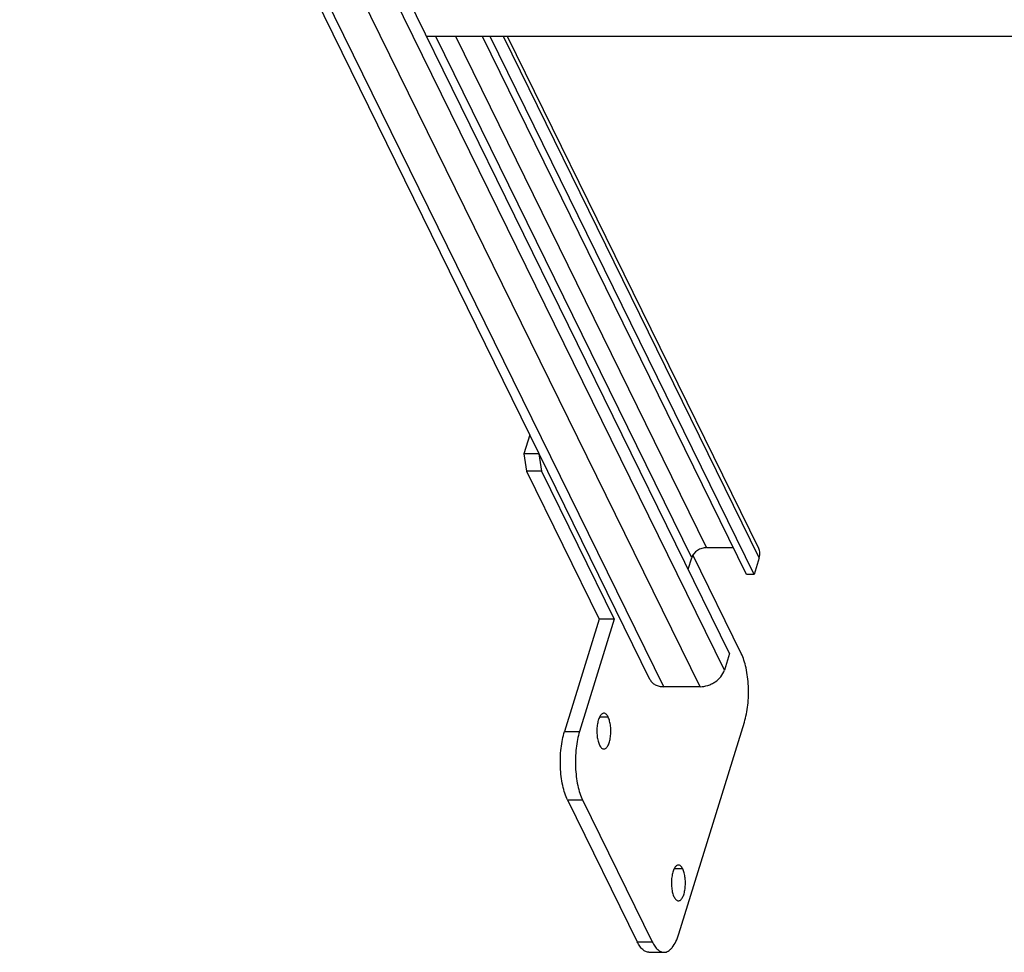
# Model space of a CAD drawing. Header units: millimetres. Extents: x 0 to 2100, y 0 to 2970.
# Tile 3 of 20: x 994 to 1296, y 776 to 1063. Entities that reach past the tile are written whole.
import ezdxf

# ---------------------------------------------------------------- set-up
doc = ezdxf.new("R2010")
doc.units = ezdxf.units.MM
doc.header["$LTSCALE"] = 193.6
doc.layers.get('0').update_dxf_attribs({"linetype": 'CONTINUOUS'})

msp = doc.modelspace()

# ---------------------------------------------------------------- linework, layer by layer
at = {"color": 7, "linetype": 'CONTINUOUS'}
for p, q in [((1211.86, 868.1), (1018.46, 1262.21)), ((1153.38, 929.44), (994, 1254.23)), ((1574.11, 1057.47), (1118.93, 1057.47)), ((1217.06, 892.39), (1136.05, 1057.47)), ((1219.36, 892.39), (1138.35, 1057.47)), ((1220.8, 900.36), (1143.7, 1057.47)), ((1150.53, 935.24), (1148.74, 929.42)), ((1148.74, 929.42), (1149.56, 924.05)), ((1153.34, 929.42), (1148.74, 929.42)), ((1153.36, 929.48), (1153.34, 929.42)), ((1153.34, 929.42), (1154.17, 924.05)), ((1187.39, 860.13), (1153.38, 929.44)), ((1149.56, 924.05), (1171.83, 878.68)), ((1154.17, 924.05), (1149.56, 924.05)), ((1154.17, 924.05), (1176.44, 878.68)), ((1204.81, 900.61), (1213.02, 900.61)), ((1199.14, 894.02), (1200.22, 897.52)), ((1215.44, 868.14), (1200.61, 898.35)), ((1220.95, 897.52), (1219.36, 892.39)), ((1219.36, 892.39), (1217.06, 892.39)), ((1171.83, 878.68), (1161.18, 844.21)), ((1176.44, 878.68), (1165.79, 844.21)), ((1176.44, 878.68), (1171.83, 878.68)), ((1211.86, 868.1), (1210.27, 862.97)), ((1202.78, 857.92), (1191.62, 857.92)), ((1196.29, 782.05), (1216.38, 847.07)), ((1162.13, 823.14), (1183.48, 779.62)), ((1166.73, 823.14), (1188.08, 779.62)), ((1187.11, 776.37), (1191.72, 776.37))]:
    msp.add_line(p, q, dxfattribs=at)
at = {"color": 9, "linetype": 'CONTINUOUS'}
for p, q in [((1210.27, 862.97), (1016.87, 1257.07)), ((1202.78, 857.92), (1009.38, 1252.02)), ((1191.62, 857.92), (1002.51, 1243.29)), ((1200.22, 897.52), (1121.74, 1057.47)), ((1204.81, 900.61), (1127.84, 1057.47)), ((1220.95, 897.52), (1142.46, 1057.47)), ((1174.6, 848.59), (1171.94, 848.59)), ((1161.18, 844.21), (1165.79, 844.21)), ((1162.13, 823.14), (1166.73, 823.14)), ((1197.48, 801.97), (1194.82, 801.97)), ((1183.48, 779.62), (1188.08, 779.62))]:
    msp.add_line(p, q, dxfattribs=at)
at = {"color": 7, "linetype": 'CONTINUOUS'}
for points, knots in [([(1204.81, 900.61), (1204.32, 900.61), (1203.3, 900.44), (1201.55, 899.6), (1200.5, 898.41), (1200.22, 897.52)], [0, 0, 0, 0, 0.254892, 0.51963, 1, 1, 1, 1]), ([(1220.95, 897.52), (1221.1, 898), (1221.24, 898.98), (1221, 899.94), (1220.8, 900.36)], [0, 0, 0, 0, 0.517394, 1, 1, 1, 1]), ([(1216.38, 847.07), (1216.63, 847.88), (1217.06, 849.6), (1217.61, 853.28), (1217.75, 858.04), (1217.21, 862.68), (1216.34, 866.01), (1215.76, 867.48), (1215.44, 868.14)], [0, 0, 0, 0, 0.118656, 0.247503, 0.519266, 0.780756, 0.89736, 1, 1, 1, 1]), ([(1202.78, 857.92), (1203.58, 857.92), (1204.82, 858.13), (1206.35, 858.75), (1208.39, 859.91), (1209.82, 861.51), (1210.27, 862.97)], [0, 0, 0, 0, 0.254722, 0.387285, 0.519951, 1, 1, 1, 1]), ([(1187.39, 860.13), (1187.56, 859.79), (1188.03, 859.15), (1189.02, 858.44), (1190.26, 858.01), (1191.15, 857.92), (1191.62, 857.92)], [0, 0, 0, 0, 0.226855, 0.465046, 0.722054, 1, 1, 1, 1]), ([(1173.27, 849.79), (1173.16, 849.79), (1172.92, 849.74), (1172.59, 849.52), (1172.28, 849.19), (1171.88, 848.56), (1171.49, 847.52), (1171.2, 846.05), (1171.09, 844.43), (1171.17, 842.79), (1171.43, 841.29), (1171.74, 840.37), (1171.94, 839.98)], [0, 0, 0, 0, 0.031393, 0.066536, 0.107892, 0.156539, 0.275362, 0.417885, 0.573838, 0.730884, 0.876531, 1, 1, 1, 1]), ([(1174.6, 848.59), (1174.51, 848.77), (1174.33, 849.09), (1174.01, 849.48), (1173.65, 849.73), (1173.39, 849.79), (1173.27, 849.79)], [0, 0, 0, 0, 0.315948, 0.582084, 0.804557, 1, 1, 1, 1]), ([(1173.27, 838.79), (1173.38, 838.79), (1173.62, 838.84), (1173.95, 839.05), (1174.25, 839.38), (1174.65, 840.01), (1175.04, 841.06), (1175.33, 842.52), (1175.44, 844.14), (1175.36, 845.78), (1175.1, 847.28), (1174.79, 848.2), (1174.6, 848.59)], [0, 0, 0, 0, 0.031393, 0.066536, 0.107892, 0.156539, 0.275362, 0.417885, 0.573838, 0.730884, 0.876531, 1, 1, 1, 1]), ([(1162.13, 823.14), (1161.8, 823.8), (1161.23, 825.26), (1160.35, 828.6), (1159.81, 833.24), (1159.95, 838), (1160.51, 841.67), (1160.93, 843.4), (1161.18, 844.21)], [0, 0, 0, 0, 0.10264, 0.219244, 0.480734, 0.752497, 0.881344, 1, 1, 1, 1]), ([(1165.79, 844.21), (1165.54, 843.4), (1165.11, 841.67), (1164.56, 838), (1164.42, 833.24), (1164.96, 828.6), (1165.83, 825.26), (1166.41, 823.8), (1166.73, 823.14)], [0, 0, 0, 0, 0.118656, 0.247503, 0.519266, 0.780756, 0.89736, 1, 1, 1, 1]), ([(1171.94, 839.98), (1172.02, 839.8), (1172.2, 839.48), (1172.53, 839.1), (1172.88, 838.85), (1173.15, 838.79), (1173.27, 838.79)], [0, 0, 0, 0, 0.315948, 0.582084, 0.804557, 1, 1, 1, 1]), ([(1196.15, 803.17), (1196.03, 803.17), (1195.79, 803.11), (1195.47, 802.9), (1195.16, 802.57), (1194.76, 801.94), (1194.37, 800.9), (1194.08, 799.43), (1193.97, 797.81), (1194.05, 796.17), (1194.31, 794.67), (1194.62, 793.75), (1194.81, 793.36)], [0, 0, 0, 0, 0.031393, 0.066536, 0.107892, 0.156539, 0.275362, 0.417885, 0.573838, 0.730884, 0.876531, 1, 1, 1, 1]), ([(1197.48, 801.97), (1197.39, 802.15), (1197.21, 802.47), (1196.88, 802.85), (1196.53, 803.1), (1196.27, 803.17), (1196.15, 803.17)], [0, 0, 0, 0, 0.315948, 0.582084, 0.804557, 1, 1, 1, 1]), ([(1196.15, 792.17), (1196.26, 792.17), (1196.5, 792.22), (1196.82, 792.43), (1197.13, 792.76), (1197.53, 793.39), (1197.92, 794.43), (1198.21, 795.9), (1198.32, 797.52), (1198.24, 799.16), (1197.98, 800.66), (1197.67, 801.58), (1197.48, 801.97)], [0, 0, 0, 0, 0.031393, 0.066536, 0.107892, 0.156539, 0.275362, 0.417885, 0.573838, 0.730884, 0.876531, 1, 1, 1, 1]), ([(1194.81, 793.36), (1194.9, 793.18), (1195.08, 792.86), (1195.41, 792.48), (1195.76, 792.23), (1196.02, 792.17), (1196.15, 792.17)], [0, 0, 0, 0, 0.315948, 0.582084, 0.804557, 1, 1, 1, 1]), ([(1187.11, 776.37), (1186.78, 776.37), (1186.06, 776.54), (1185.09, 777.22), (1184.21, 778.28), (1183.72, 779.14), (1183.48, 779.62)], [0, 0, 0, 0, 0.195443, 0.417916, 0.684053, 1, 1, 1, 1]), ([(1188.08, 779.62), (1188.32, 779.14), (1188.81, 778.28), (1189.7, 777.22), (1190.67, 776.54), (1191.38, 776.37), (1191.72, 776.37)], [0, 0, 0, 0, 0.315947, 0.582084, 0.804557, 1, 1, 1, 1]), ([(1191.72, 776.37), (1191.94, 776.37), (1192.39, 776.44), (1193.06, 776.74), (1193.69, 777.22), (1194.55, 778.16), (1195.49, 779.77), (1196.04, 781.23), (1196.29, 782.05)], [0, 0, 0, 0, 0.085908, 0.17754, 0.27941, 0.394403, 0.668127, 1, 1, 1, 1])]:
    msp.add_open_spline(points, degree=3, knots=knots, dxfattribs=at)

doc.saveas('drawing.dxf')
